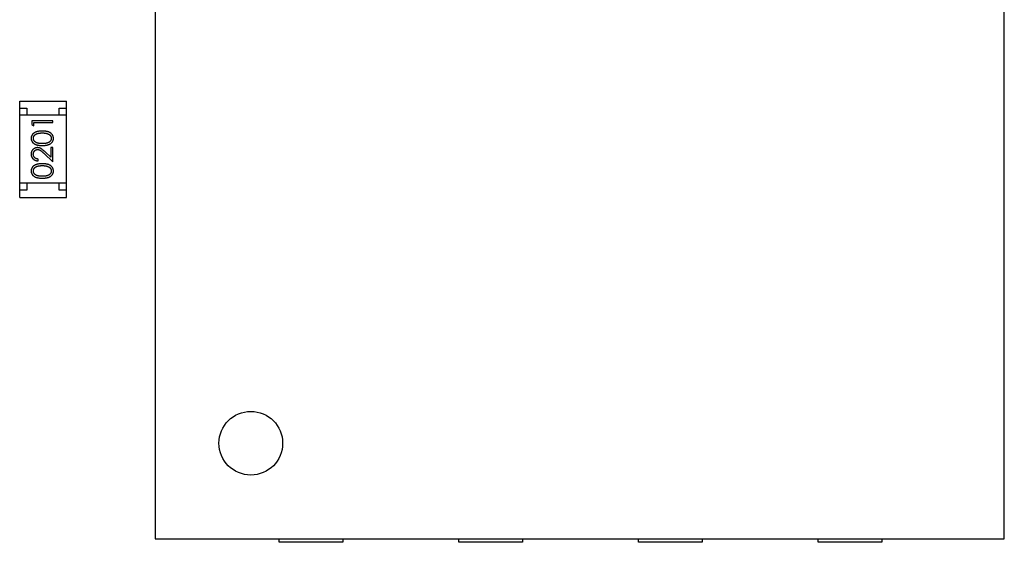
# Model space of a CAD drawing. Header units: millimetres. Extents: x 556 to 717, y 170 to 290.
# Tile 130 of 167: x 629.45 to 636.41, y 264.31 to 268.01. Entities that reach past the tile are written whole.
import ezdxf

# ---------------------------------------------------------------- set-up
doc = ezdxf.new("R2010")
doc.units = ezdxf.units.MM
doc.header["$LTSCALE"] = 30.734
doc.layers.get('0').update_dxf_attribs({"linetype": 'CONTINUOUS'})

msp = doc.modelspace()

# ---------------------------------------------------------------- linework, layer by layer
at = {"linetype": 'Continuous'}
for p, q in [((630.4082, 272.289), (630.4082, 264.339)), ((636.4082, 264.339), (636.4082, 272.289)), ((629.4496, 266.7505), (629.4496, 267.4305)), ((629.4496, 267.4305), (629.7796, 267.4305)), ((629.7796, 266.7505), (629.7796, 267.4305)), ((629.4496, 267.3805), (629.4996, 267.3805)), ((629.4996, 267.3805), (629.4996, 267.3305)), ((629.7296, 267.3305), (629.7296, 267.3805)), ((629.7296, 267.3805), (629.7796, 267.3805)), ((629.7796, 267.3305), (629.4496, 267.3305)), ((629.5343, 267.2923), (629.5343, 267.2646)), ((629.6843, 267.2923), (629.5343, 267.2923)), ((629.5497, 267.2558), (629.5497, 267.2789)), ((629.5497, 267.2789), (629.6843, 267.2789)), ((629.6843, 267.2789), (629.6843, 267.2923)), ((629.5343, 267.2646), (629.5497, 267.2558)), ((629.669, 267.0341), (629.6289, 267.0716)), ((629.669, 267.1039), (629.669, 267.0341)), ((629.6843, 267.1039), (629.669, 267.1039)), ((629.6843, 267.002), (629.6843, 267.1039)), ((629.5805, 267.0077), (629.5805, 267.0212)), ((629.6223, 267.0601), (629.6843, 267.002)), ((629.7796, 266.8505), (629.4496, 266.8505)), ((629.4996, 266.8005), (629.4496, 266.8005)), ((629.4996, 266.8505), (629.4996, 266.8005)), ((629.7296, 266.8005), (629.7296, 266.8505)), ((629.7796, 266.8005), (629.7296, 266.8005)), ((629.4496, 266.7505), (629.7796, 266.7505)), ((630.4082, 264.339), (636.4082, 264.339)), ((631.2832, 264.314), (631.2832, 264.339)), ((631.7332, 264.314), (631.2832, 264.314)), ((631.7332, 264.339), (631.7332, 264.314)), ((632.5532, 264.314), (632.5532, 264.339)), ((633.0032, 264.314), (632.5532, 264.314)), ((633.0032, 264.339), (633.0032, 264.314)), ((633.8232, 264.314), (633.8232, 264.339)), ((634.2732, 264.314), (633.8232, 264.314)), ((634.2732, 264.339), (634.2732, 264.314)), ((635.0932, 264.314), (635.0932, 264.339)), ((635.5432, 264.314), (635.0932, 264.314)), ((635.5432, 264.339), (635.5432, 264.314))]:
    msp.add_line(p, q, dxfattribs=at)
msp.add_circle((631.0831, 265.014), 0.225, dxfattribs=at)
for points, knots in [([(629.6094, 267.2193), (629.6071, 267.2192), (629.6026, 267.2192), (629.596, 267.2189), (629.5898, 267.2184), (629.584, 267.2176), (629.5785, 267.2167), (629.5734, 267.2155), (629.5686, 267.2141), (629.5642, 267.2125), (629.5601, 267.2107), (629.5563, 267.2088), (629.5527, 267.2066), (629.5494, 267.2044), (629.5464, 267.202), (629.5436, 267.1994), (629.5411, 267.1967), (629.5389, 267.1938), (629.5369, 267.1909), (629.5352, 267.1878), (629.5337, 267.1846), (629.5326, 267.1813), (629.5316, 267.178), (629.531, 267.1746), (629.5306, 267.1711), (629.5305, 267.1687), (629.5305, 267.1675)], [0, 0, 0, 0, 0.065278, 0.127205, 0.186168, 0.241675, 0.294115, 0.343609, 0.390387, 0.434463, 0.476646, 0.517002, 0.555936, 0.593716, 0.630057, 0.665601, 0.700745, 0.734917, 0.768681, 0.802087, 0.834849, 0.867433, 0.900138, 0.932806, 0.966212, 1, 1, 1, 1]), ([(629.6882, 267.1675), (629.6882, 267.1687), (629.6881, 267.1711), (629.6877, 267.1746), (629.687, 267.178), (629.6861, 267.1814), (629.6849, 267.1846), (629.6835, 267.1878), (629.6817, 267.1909), (629.6797, 267.1939), (629.6775, 267.1968), (629.6749, 267.1995), (629.6722, 267.2021), (629.6691, 267.2045), (629.6658, 267.2068), (629.6622, 267.2089), (629.6584, 267.2108), (629.6544, 267.2126), (629.65, 267.2142), (629.6452, 267.2155), (629.6401, 267.2167), (629.6347, 267.2177), (629.6289, 267.2184), (629.6227, 267.2189), (629.6162, 267.2192), (629.6117, 267.2192), (629.6094, 267.2193)], [0, 0, 0, 0, 0.033824, 0.067298, 0.10028, 0.133019, 0.165736, 0.198792, 0.232372, 0.266409, 0.301016, 0.336196, 0.371972, 0.408574, 0.446394, 0.485225, 0.525372, 0.567224, 0.611081, 0.65775, 0.70702, 0.759235, 0.814484, 0.873227, 0.934937, 1, 1, 1, 1]), ([(629.5305, 267.1675), (629.5305, 267.1663), (629.5306, 267.164), (629.531, 267.1605), (629.5316, 267.1572), (629.5326, 267.1539), (629.5337, 267.1507), (629.5352, 267.1475), (629.5369, 267.1445), (629.5388, 267.1415), (629.5411, 267.1387), (629.5435, 267.1361), (629.5462, 267.1336), (629.5492, 267.1313), (629.5524, 267.1291), (629.5558, 267.1271), (629.5595, 267.1253), (629.5635, 267.1236), (629.5678, 267.1221), (629.5725, 267.1209), (629.5776, 267.1197), (629.5832, 267.1189), (629.5891, 267.1182), (629.5955, 267.1177), (629.6023, 267.1174), (629.607, 267.1174), (629.6094, 267.1173)], [0, 0, 0, 0, 0.033742, 0.066533, 0.099153, 0.13154, 0.164087, 0.196563, 0.229707, 0.263315, 0.297504, 0.331686, 0.366482, 0.4021, 0.438958, 0.476748, 0.515985, 0.556589, 0.599519, 0.645765, 0.695487, 0.748721, 0.805687, 0.866754, 0.931405, 1, 1, 1, 1]), ([(629.5459, 267.1679), (629.546, 267.1696), (629.5461, 267.1729), (629.5474, 267.1777), (629.5495, 267.1824), (629.5519, 267.1861), (629.5541, 267.189), (629.5562, 267.191), (629.5584, 267.193), (629.5609, 267.1948), (629.5636, 267.1965), (629.5665, 267.198), (629.5697, 267.1995), (629.5731, 267.2008), (629.5768, 267.202), (629.5807, 267.2031), (629.5849, 267.2039), (629.5893, 267.2046), (629.5939, 267.2051), (629.5988, 267.2056), (629.604, 267.2057), (629.6075, 267.2058), (629.6093, 267.2058)], [0, 0, 0, 0, 0.059689, 0.119507, 0.181075, 0.246162, 0.279894, 0.314468, 0.350403, 0.387474, 0.426147, 0.466624, 0.508745, 0.553328, 0.600058, 0.649177, 0.700552, 0.754894, 0.811825, 0.871514, 0.934319, 1, 1, 1, 1]), ([(629.6093, 267.1308), (629.6073, 267.1308), (629.6034, 267.1308), (629.5978, 267.1311), (629.5925, 267.1314), (629.5876, 267.1319), (629.583, 267.1325), (629.5789, 267.1334), (629.5751, 267.1343), (629.5717, 267.1354), (629.5686, 267.1366), (629.5657, 267.138), (629.563, 267.1395), (629.5605, 267.1411), (629.5582, 267.1428), (629.5561, 267.1447), (629.5541, 267.1468), (629.5519, 267.1496), (629.5495, 267.1534), (629.5474, 267.1581), (629.5461, 267.163), (629.546, 267.1663), (629.5459, 267.1679)], [0, 0, 0, 0, 0.073302, 0.142286, 0.206253, 0.266017, 0.321612, 0.372532, 0.419497, 0.462398, 0.502825, 0.541489, 0.579034, 0.615143, 0.650298, 0.684912, 0.718701, 0.752189, 0.817245, 0.879117, 0.939613, 1, 1, 1, 1]), ([(629.6093, 267.2058), (629.6111, 267.2058), (629.6147, 267.2058), (629.6199, 267.2055), (629.6249, 267.205), (629.6297, 267.2045), (629.6344, 267.2036), (629.6388, 267.2027), (629.643, 267.2015), (629.6457, 267.2006), (629.647, 267.2001)], [0, 0, 0, 0, 0.141157, 0.277773, 0.409244, 0.535676, 0.657497, 0.775458, 0.889412, 1, 1, 1, 1]), ([(629.6728, 267.1679), (629.6727, 267.1663), (629.6726, 267.163), (629.6712, 267.1581), (629.6692, 267.1534), (629.6668, 267.1496), (629.6645, 267.1468), (629.6626, 267.1447), (629.6604, 267.1428), (629.6581, 267.141), (629.6556, 267.1394), (629.6529, 267.1379), (629.65, 267.1366), (629.6469, 267.1353), (629.6435, 267.1343), (629.6397, 267.1333), (629.6356, 267.1326), (629.631, 267.1319), (629.6262, 267.1314), (629.6209, 267.1311), (629.6152, 267.1308), (629.6113, 267.1308), (629.6093, 267.1308)], [0, 0, 0, 0, 0.060034, 0.120278, 0.182348, 0.247919, 0.281641, 0.315701, 0.350322, 0.385703, 0.421819, 0.459196, 0.497866, 0.538301, 0.58121, 0.628183, 0.679403, 0.734699, 0.794074, 0.858416, 0.927049, 1, 1, 1, 1]), ([(629.6094, 267.1173), (629.6118, 267.1174), (629.6164, 267.1174), (629.6232, 267.1177), (629.6295, 267.1182), (629.6355, 267.1189), (629.641, 267.1198), (629.6462, 267.1209), (629.6509, 267.1222), (629.6552, 267.1237), (629.6592, 267.1254), (629.6629, 267.1273), (629.6664, 267.1293), (629.6696, 267.1315), (629.6726, 267.1338), (629.6753, 267.1362), (629.6778, 267.1389), (629.68, 267.1417), (629.6819, 267.1446), (629.6836, 267.1476), (629.685, 267.1507), (629.6861, 267.1539), (629.6871, 267.1572), (629.6877, 267.1605), (629.6881, 267.164), (629.6882, 267.1663), (629.6882, 267.1675)], [0, 0, 0, 0, 0.068113, 0.132564, 0.193427, 0.250218, 0.303569, 0.353576, 0.400235, 0.443586, 0.484619, 0.524292, 0.56238, 0.599049, 0.63494, 0.669782, 0.704009, 0.737842, 0.771098, 0.803896, 0.836415, 0.868639, 0.900715, 0.933378, 0.966213, 1, 1, 1, 1]), ([(629.647, 267.2001), (629.6481, 267.1997), (629.6501, 267.199), (629.6531, 267.1977), (629.6558, 267.1962), (629.6583, 267.1946), (629.6606, 267.1928), (629.6628, 267.191), (629.6647, 267.189), (629.6669, 267.1862), (629.6693, 267.1825), (629.6713, 267.1778), (629.6726, 267.1729), (629.6727, 267.1696), (629.6728, 267.1679)], [0, 0, 0, 0, 0.075949, 0.148549, 0.218996, 0.286119, 0.351826, 0.416074, 0.478265, 0.540325, 0.660405, 0.774606, 0.887187, 1, 1, 1, 1]), ([(629.5751, 267.102), (629.5736, 267.1019), (629.5707, 267.1018), (629.5664, 267.1013), (629.5622, 267.1002), (629.5582, 267.0989), (629.5544, 267.0971), (629.5507, 267.0949), (629.5471, 267.0924), (629.5437, 267.0895), (629.5406, 267.0863), (629.5379, 267.0827), (629.5356, 267.079), (629.5337, 267.075), (629.5323, 267.0707), (629.5313, 267.0662), (629.5306, 267.0615), (629.5305, 267.0583), (629.5305, 267.0567)], [0, 0, 0, 0, 0.06271, 0.123347, 0.183401, 0.242828, 0.302097, 0.36242, 0.423725, 0.487032, 0.550491, 0.612709, 0.674265, 0.73617, 0.799211, 0.863483, 0.930525, 1, 1, 1, 1]), ([(629.5459, 267.056), (629.5459, 267.0571), (629.546, 267.0593), (629.5464, 267.0625), (629.5471, 267.0656), (629.5481, 267.0686), (629.5493, 267.0714), (629.5509, 267.0741), (629.5527, 267.0767), (629.5548, 267.0791), (629.5571, 267.0813), (629.5595, 267.0832), (629.562, 267.0849), (629.5647, 267.0862), (629.5674, 267.0872), (629.5703, 267.0879), (629.5732, 267.0884), (629.5753, 267.0885), (629.5763, 267.0885)], [0, 0, 0, 0, 0.068027, 0.133505, 0.19695, 0.26027, 0.322741, 0.384982, 0.448465, 0.513424, 0.578224, 0.640011, 0.700094, 0.760067, 0.819012, 0.877878, 0.938035, 1, 1, 1, 1]), ([(629.6289, 267.0716), (629.6274, 267.0731), (629.6244, 267.0758), (629.62, 267.0798), (629.6159, 267.0833), (629.612, 267.0865), (629.6084, 267.0894), (629.605, 267.0918), (629.6019, 267.0939), (629.598, 267.0963), (629.5933, 267.0986), (629.5874, 267.1005), (629.5813, 267.1017), (629.5772, 267.1019), (629.5751, 267.102)], [0, 0, 0, 0, 0.09953, 0.192079, 0.277712, 0.357454, 0.429648, 0.495771, 0.555538, 0.608657, 0.707578, 0.804328, 0.901298, 1, 1, 1, 1]), ([(629.5763, 267.0885), (629.5779, 267.0884), (629.5811, 267.0883), (629.5859, 267.0873), (629.5906, 267.0856), (629.5944, 267.0836), (629.5975, 267.0815), (629.6002, 267.0797), (629.6031, 267.0773), (629.6064, 267.0747), (629.6099, 267.0716), (629.6138, 267.0681), (629.6179, 267.0643), (629.6208, 267.0616), (629.6223, 267.0601)], [0, 0, 0, 0, 0.088014, 0.174976, 0.2638, 0.355443, 0.406413, 0.465519, 0.533076, 0.609353, 0.693899, 0.787171, 0.889197, 1, 1, 1, 1]), ([(629.5305, 267.0567), (629.5305, 267.055), (629.5306, 267.0517), (629.5313, 267.0468), (629.5324, 267.0422), (629.5339, 267.0378), (629.5359, 267.0336), (629.5383, 267.0296), (629.5412, 267.0257), (629.5445, 267.0222), (629.5481, 267.0189), (629.552, 267.016), (629.5562, 267.0136), (629.5606, 267.0116), (629.5652, 267.01), (629.5701, 267.0088), (629.5752, 267.008), (629.5787, 267.0078), (629.5805, 267.0077)], [0, 0, 0, 0, 0.06445, 0.126725, 0.187421, 0.247417, 0.306749, 0.366595, 0.427749, 0.490235, 0.553031, 0.614805, 0.676505, 0.738096, 0.801021, 0.864897, 0.931209, 1, 1, 1, 1]), ([(629.5805, 267.0212), (629.5792, 267.0213), (629.5766, 267.0216), (629.5728, 267.0223), (629.5692, 267.0233), (629.5659, 267.0245), (629.5628, 267.026), (629.56, 267.0277), (629.5573, 267.0297), (629.5549, 267.032), (629.5528, 267.0345), (629.5509, 267.0371), (629.5494, 267.0399), (629.5481, 267.0428), (629.5471, 267.0459), (629.5464, 267.0491), (629.546, 267.0525), (629.5459, 267.0548), (629.5459, 267.056)], [0, 0, 0, 0, 0.073648, 0.143686, 0.210962, 0.275557, 0.338064, 0.399311, 0.4594, 0.51934, 0.579024, 0.637809, 0.695959, 0.754122, 0.813113, 0.873453, 0.935561, 1, 1, 1, 1]), ([(629.6094, 266.9885), (629.6071, 266.9885), (629.6026, 266.9884), (629.596, 266.9881), (629.5898, 266.9876), (629.584, 266.9868), (629.5785, 266.9859), (629.5734, 266.9847), (629.5686, 266.9833), (629.5642, 266.9817), (629.5601, 266.9799), (629.5563, 266.978), (629.5527, 266.9759), (629.5494, 266.9736), (629.5464, 266.9712), (629.5436, 266.9687), (629.5411, 266.9659), (629.5389, 266.9631), (629.5369, 266.9601), (629.5352, 266.957), (629.5337, 266.9538), (629.5326, 266.9506), (629.5316, 266.9472), (629.531, 266.9438), (629.5306, 266.9403), (629.5305, 266.9379), (629.5305, 266.9367)], [0, 0, 0, 0, 0.065278, 0.127205, 0.186168, 0.241675, 0.294115, 0.343609, 0.390387, 0.434463, 0.476646, 0.517002, 0.555936, 0.593716, 0.630057, 0.665601, 0.700745, 0.734917, 0.768681, 0.802087, 0.834849, 0.867433, 0.900138, 0.932806, 0.966212, 1, 1, 1, 1]), ([(629.5305, 266.9367), (629.5305, 266.9355), (629.5306, 266.9332), (629.531, 266.9298), (629.5316, 266.9264), (629.5326, 266.9231), (629.5337, 266.9199), (629.5352, 266.9168), (629.5369, 266.9137), (629.5388, 266.9108), (629.5411, 266.908), (629.5435, 266.9053), (629.5462, 266.9028), (629.5492, 266.9005), (629.5524, 266.8984), (629.5558, 266.8963), (629.5595, 266.8945), (629.5635, 266.8928), (629.5678, 266.8914), (629.5725, 266.8901), (629.5776, 266.889), (629.5832, 266.8881), (629.5891, 266.8874), (629.5955, 266.8869), (629.6023, 266.8866), (629.607, 266.8866), (629.6094, 266.8866)], [0, 0, 0, 0, 0.033742, 0.066533, 0.099153, 0.13154, 0.164087, 0.196563, 0.229707, 0.263315, 0.297504, 0.331686, 0.366482, 0.4021, 0.438958, 0.476748, 0.515985, 0.556589, 0.599519, 0.645765, 0.695487, 0.748721, 0.805687, 0.866754, 0.931405, 1, 1, 1, 1]), ([(629.5459, 266.9372), (629.546, 266.9388), (629.5461, 266.9421), (629.5474, 266.947), (629.5495, 266.9516), (629.5519, 266.9554), (629.5541, 266.9582), (629.5562, 266.9603), (629.5584, 266.9622), (629.5609, 266.964), (629.5636, 266.9657), (629.5665, 266.9673), (629.5697, 266.9687), (629.5731, 266.9701), (629.5768, 266.9712), (629.5807, 266.9723), (629.5849, 266.9731), (629.5893, 266.9738), (629.5939, 266.9743), (629.5988, 266.9748), (629.604, 266.975), (629.6075, 266.975), (629.6093, 266.975)], [0, 0, 0, 0, 0.059689, 0.119507, 0.181075, 0.246162, 0.279894, 0.314468, 0.350403, 0.387474, 0.426147, 0.466624, 0.508745, 0.553328, 0.600058, 0.649177, 0.700552, 0.754894, 0.811825, 0.871514, 0.934319, 1, 1, 1, 1]), ([(629.6093, 266.9), (629.6073, 266.9), (629.6034, 266.9001), (629.5978, 266.9003), (629.5925, 266.9007), (629.5876, 266.9012), (629.583, 266.9018), (629.5789, 266.9026), (629.5751, 266.9035), (629.5717, 266.9046), (629.5686, 266.9059), (629.5657, 266.9072), (629.563, 266.9087), (629.5605, 266.9103), (629.5582, 266.9121), (629.5561, 266.914), (629.5541, 266.916), (629.5519, 266.9189), (629.5495, 266.9226), (629.5474, 266.9273), (629.5461, 266.9322), (629.546, 266.9355), (629.5459, 266.9372)], [0, 0, 0, 0, 0.073302, 0.142286, 0.206253, 0.266017, 0.321612, 0.372532, 0.419497, 0.462398, 0.502825, 0.541489, 0.579034, 0.615143, 0.650298, 0.684912, 0.718701, 0.752189, 0.817245, 0.879117, 0.939613, 1, 1, 1, 1]), ([(629.6093, 266.975), (629.6111, 266.975), (629.6147, 266.975), (629.6199, 266.9747), (629.6249, 266.9743), (629.6297, 266.9737), (629.6344, 266.9728), (629.6388, 266.9719), (629.643, 266.9707), (629.6457, 266.9698), (629.647, 266.9694)], [0, 0, 0, 0, 0.141157, 0.277773, 0.409244, 0.535676, 0.657497, 0.775458, 0.889412, 1, 1, 1, 1]), ([(629.6728, 266.9372), (629.6727, 266.9355), (629.6726, 266.9322), (629.6712, 266.9274), (629.6692, 266.9226), (629.6668, 266.9188), (629.6645, 266.916), (629.6626, 266.9139), (629.6604, 266.9121), (629.6581, 266.9103), (629.6556, 266.9086), (629.6529, 266.9072), (629.65, 266.9058), (629.6469, 266.9046), (629.6435, 266.9035), (629.6397, 266.9026), (629.6356, 266.9018), (629.631, 266.9011), (629.6262, 266.9007), (629.6209, 266.9003), (629.6152, 266.9001), (629.6113, 266.9), (629.6093, 266.9)], [0, 0, 0, 0, 0.060034, 0.120278, 0.182348, 0.247919, 0.281641, 0.315701, 0.350322, 0.385703, 0.421819, 0.459196, 0.497866, 0.538301, 0.58121, 0.628183, 0.679403, 0.734699, 0.794074, 0.858416, 0.927049, 1, 1, 1, 1]), ([(629.6882, 266.9367), (629.6882, 266.9379), (629.6881, 266.9403), (629.6877, 266.9438), (629.687, 266.9472), (629.6861, 266.9506), (629.6849, 266.9539), (629.6835, 266.9571), (629.6817, 266.9601), (629.6797, 266.9632), (629.6775, 266.966), (629.6749, 266.9688), (629.6722, 266.9714), (629.6691, 266.9738), (629.6658, 266.976), (629.6622, 266.9781), (629.6584, 266.98), (629.6544, 266.9818), (629.65, 266.9834), (629.6452, 266.9847), (629.6401, 266.9859), (629.6347, 266.9869), (629.6289, 266.9876), (629.6227, 266.9881), (629.6162, 266.9884), (629.6117, 266.9885), (629.6094, 266.9885)], [0, 0, 0, 0, 0.033824, 0.067298, 0.10028, 0.133019, 0.165736, 0.198792, 0.232372, 0.266409, 0.301016, 0.336196, 0.371972, 0.408574, 0.446394, 0.485225, 0.525372, 0.567224, 0.611081, 0.65775, 0.70702, 0.759235, 0.814484, 0.873227, 0.934937, 1, 1, 1, 1]), ([(629.6094, 266.8866), (629.6118, 266.8866), (629.6164, 266.8866), (629.6232, 266.8869), (629.6295, 266.8874), (629.6355, 266.8881), (629.641, 266.889), (629.6462, 266.8901), (629.6509, 266.8914), (629.6552, 266.8929), (629.6592, 266.8946), (629.6629, 266.8965), (629.6664, 266.8985), (629.6696, 266.9007), (629.6726, 266.903), (629.6753, 266.9055), (629.6778, 266.9081), (629.68, 266.9109), (629.6819, 266.9138), (629.6836, 266.9168), (629.685, 266.9199), (629.6861, 266.9231), (629.6871, 266.9264), (629.6877, 266.9298), (629.6881, 266.9332), (629.6882, 266.9355), (629.6882, 266.9367)], [0, 0, 0, 0, 0.068113, 0.132564, 0.193427, 0.250218, 0.303569, 0.353576, 0.400235, 0.443586, 0.484619, 0.524292, 0.56238, 0.599049, 0.63494, 0.669782, 0.704009, 0.737842, 0.771098, 0.803896, 0.836415, 0.868639, 0.900715, 0.933378, 0.966213, 1, 1, 1, 1]), ([(629.647, 266.9694), (629.6481, 266.969), (629.6501, 266.9682), (629.6531, 266.9669), (629.6558, 266.9654), (629.6583, 266.9638), (629.6606, 266.9621), (629.6628, 266.9602), (629.6647, 266.9582), (629.6669, 266.9554), (629.6693, 266.9517), (629.6713, 266.947), (629.6726, 266.9422), (629.6727, 266.9388), (629.6728, 266.9372)], [0, 0, 0, 0, 0.075949, 0.148549, 0.218996, 0.286119, 0.351826, 0.416074, 0.478265, 0.540325, 0.660405, 0.774606, 0.887187, 1, 1, 1, 1])]:
    msp.add_open_spline(points, degree=3, knots=knots, dxfattribs=at)

doc.saveas('drawing.dxf')
